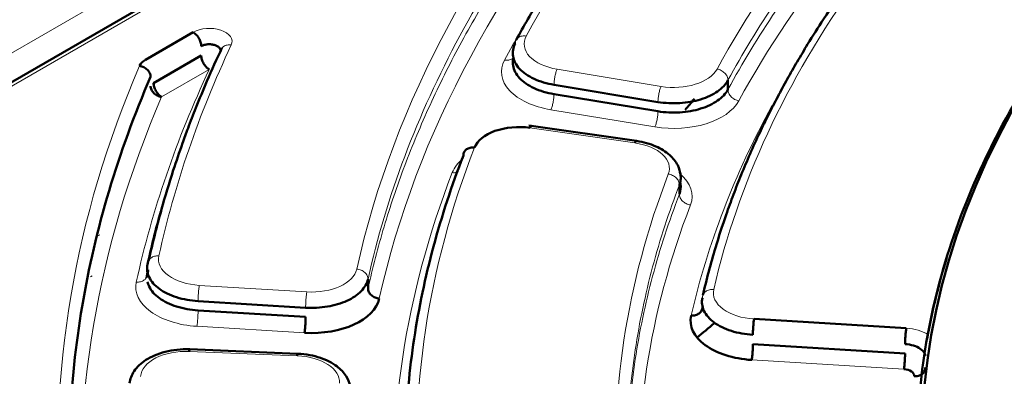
# Model space of a CAD drawing. Header units: millimetres. Extents: x 5 to 579, y 5 to 290.
# Tile 58 of 85: x 327.28 to 335.93, y 201.41 to 204.54. Entities that reach past the tile are written whole.
import ezdxf

# ---------------------------------------------------------------- set-up
doc = ezdxf.new("R2010")
doc.units = ezdxf.units.MM
doc.layers.add('1', color=7, linetype='Continuous', true_color=0xffffff)

msp = doc.modelspace()

# ---------------------------------------------------------------- linework, layer by layer
at = {"layer": '1', "color": 18, "linetype": 'Continuous', "lineweight": 13}
for p, q in [((338.26392, 210.6296), (322.43375, 201.49004)), ((332.01675, 206.73273), (322.99327, 201.52303)), ((328.94506, 204.10198), (328.52619, 203.86014)), ((332.00112, 204.10404), (332.91459, 203.95281)), ((331.94599, 203.74809), (332.85947, 203.59686)), ((332.68402, 203.456), (331.76196, 203.58873)), ((327.98236, 202.64781), (327.96097, 202.63547)), ((327.91639, 202.28893), (327.90112, 202.28011)), ((328.85685, 202.20456), (329.80187, 202.14721)), ((328.83594, 201.84477), (329.78096, 201.78743)), ((329.71677, 201.58563), (328.76885, 201.6239)), ((333.71053, 201.54897), (335.04752, 201.46784))]:
    msp.add_line(p, q, dxfattribs=at)
at = {"layer": '1', "color": 18, "linetype": 'Continuous', "lineweight": 50}
for p, q in [((331.96717, 206.73793), (322.94309, 201.52788)), ((328.38477, 204.18674), (328.80364, 204.42857)), ((328.87435, 204.22445), (328.45548, 203.98261)), ((333.50185, 204.0066), (333.50185, 203.92495)), ((331.97355, 203.96689), (332.88703, 203.81566)), ((332.88703, 203.73401), (331.97355, 203.88524)), ((332.69827, 203.47332), (331.75103, 203.60968)), ((333.0753, 203.00587), (333.0753, 203.08752)), ((330.33964, 202.25862), (330.33964, 202.17697)), ((328.84639, 202.06549), (329.79142, 202.00815)), ((329.79142, 201.9265), (328.84639, 201.98384)), ((333.73144, 201.90876), (335.06842, 201.82763)), ((335.05797, 201.60691), (333.72098, 201.68804)), ((329.7208, 201.6039), (328.77289, 201.64217))]:
    msp.add_line(p, q, dxfattribs=at)
at = {"layer": '1', "color": 18, "linetype": 'Continuous', "lineweight": 13}
for centre, major_axis, start_param, end_param in [((351.91394, 200.74736), (-21.15, 0), 5.7138721, 5.9798339), ((351.91394, 200.74736), (19.4, 0), 2.5734359, 2.8370848), ((351.91394, 200.74736), (21.85, 0), 2.6653333, 3.0143991), ((351.91394, 200.50241), (19.2, 0), 2.5734359, 2.8370848), ((351.91394, 200.50241), (21.65, 0), 2.6653333, 3.0143991), ((351.91394, 200.74736), (-18.7, 0), 5.8916321, 6.1511397), ((328.94506, 204.34692), (0.2, 0), 6.0181334, 8.6393798), ((351.91394, 200.50241), (-21.35, 0), 5.9582702, 5.9798339), ((332.11137, 204.32603), (-0.4, 0), 5.9798339, 7.574729), ((351.91394, 200.74736), (-23.6, 0), 6.0181334, 6.1569122), ((332.11137, 204.08108), (-0.6, 0), 5.9798339, 7.574729), ((351.91394, 200.74736), (24.3, 0), 2.8978692, 3.1911615), ((351.91394, 200.50241), (-23.8, 0), 6.0181334, 6.1569122), ((333.02485, 204.1748), (-0.4, 0), 1.2915436, 2.8370848), ((351.91394, 200.50241), (24.1, 0), 2.8978692, 3.1911615), ((333.02485, 203.92986), (-0.6, 0), 1.2915436, 2.8370848), ((351.91394, 200.50241), (-18.9, 0), 5.9777521, 6.1511397), ((351.91394, 200.74736), (-21.15, 0), 6.0629379, 6.3288998), ((332.58725, 203.23191), (-0.4, 0), 2.9225018, 4.4680429), ((331.66519, 203.1197), (-0.6, 0), 5.6700455, 6.0629379), ((351.91394, 200.50241), (-21.35, 0), 6.0629379, 6.3288998), ((351.91394, 200.74736), (19.4, 0), 2.9225018, 3.1861506), ((332.58725, 202.98696), (-0.6, 0), 2.9225018, 3.7448262), ((351.91394, 200.50241), (19.2, 0), 2.9225018, 3.1861506), ((328.89866, 202.43424), (-0.4, 0), 6.1569122, 7.7492619), ((329.84368, 202.37689), (-0.4, 0), 1.4660766, 3.0143991), ((328.89866, 202.18929), (-0.6, 0), 6.1569122, 7.7492619), ((333.77325, 202.13844), (-0.4, 0), 6.1511397, 7.7492619), ((335.03706, 201.65537), (0.3, 0), 0.7415329, 1.4660766), ((328.74095, 201.39352), (-0.4, 0), 4.6425758, 6.2349255), ((329.68887, 201.35525), (-0.4, 0), 3.0942533, 4.6425758)]:
    msp.add_ellipse(centre, major_axis=major_axis, ratio=0.57735, start_param=start_param, end_param=end_param, dxfattribs=at)
at = {"layer": '1', "color": 18, "linetype": 'Continuous', "lineweight": 50}
for centre, major_axis, start_param, end_param in [((351.91394, 200.79413), (-16.70868, 0), 5.6671386, 8.6393798), ((351.91394, 200.91066), (-15.89931, 0), 5.7447949, 8.6393798), ((328.52619, 204.10509), (0.2, 0), 2.3561945, 2.8978692), ((351.91394, 198.46117), (20.9, 0), 2.6792993, 2.6882988), ((331.66519, 203.36464), (-0.4, 0), 4.4680429, 6.0629379), ((351.91394, 193.76631), (23.12, 0), 2.3422166, 2.3439161), ((351.91394, 200.66571), (-23.7, 0), 6.1226186, 6.1569122), ((351.91394, 200.74736), (-16.75, 0), 6.1061634, 6.1769945), ((351.91394, 200.58406), (23.7, 0), 3.0135783, 3.0153195), ((329.84368, 202.13194), (0.6, 0), 4.6076692, 6.1559918), ((333.77325, 201.89349), (0.6, 0), 3.0095471, 4.6076692), ((351.91394, 194.37868), (-22.62445, 0), 5.672206, 5.6839932), ((335.03706, 201.41043), (-0.1, 0), 3.0486726, 4.6076692)]:
    msp.add_ellipse(centre, major_axis=major_axis, ratio=0.57735, start_param=start_param, end_param=end_param, dxfattribs=at)
for points, knots in [([(334.03291, 207.32231), (333.91161, 207.21288), (333.70483, 207.01967), (333.44806, 206.76418), (333.26685, 206.57521), (333.12377, 206.42076), (332.98069, 206.26134), (332.82668, 206.08294), (332.67041, 205.89374), (332.52446, 205.70918), (332.387, 205.52767), (332.25614, 205.34706), (332.13119, 205.16664), (331.99484, 204.96047), (331.82769, 204.69255), (331.70803, 204.48333), (331.64166, 204.36091)], [0, 0, 0, 0, 0.1190728, 0.2082311, 0.2706845, 0.3170385, 0.3684396, 0.4348059, 0.499291, 0.5601288, 0.6204117, 0.6805558, 0.739294, 0.798255, 0.8825787, 1, 1, 1, 1]), ([(334.54696, 204.84277), (334.4761, 204.74364), (334.35792, 204.57116), (334.21494, 204.34588), (334.10974, 204.17029), (334.02192, 204.01639), (333.93786, 203.8614), (333.85705, 203.70416), (333.77596, 203.53723), (333.69575, 203.36112), (333.61913, 203.18008), (333.54905, 203.00152), (333.4717, 202.78825), (333.37632, 202.49334), (333.31365, 202.25671), (333.28137, 202.11676)], [0, 0, 0, 0, 0.1135964, 0.1965335, 0.2541628, 0.3104889, 0.3682582, 0.4262922, 0.4843274, 0.5520364, 0.6193191, 0.6819104, 0.7461387, 0.8503545, 1, 1, 1, 1]), ([(336.58564, 204.65289), (336.53547, 204.58715), (336.27116, 204.23005), (335.85942, 203.56567), (335.45938, 202.6436), (335.2178, 201.70334), (335.16394, 201.0704), (335.16394, 200.75393)], [0, 0, 0, 0, 0.0537024, 0.2902768, 0.5268512, 0.7634256, 1, 1, 1, 1]), ([(329.05611, 204.29096), (329.01048, 204.19411), (328.93145, 204.01883), (328.83377, 203.78312), (328.76339, 203.60085), (328.69664, 203.41804), (328.61598, 203.18112), (328.51259, 202.83874), (328.44654, 202.57485), (328.41343, 202.42519)], [0, 0, 0, 0, 0.1581624, 0.2854728, 0.381923, 0.4524583, 0.5798681, 0.762382, 1, 1, 1, 1]), ([(328.87435, 204.3061), (328.87821, 204.30833), (328.88658, 204.31242), (328.90532, 204.31891), (328.93187, 204.32356), (328.96504, 204.32291), (328.99611, 204.31613), (329.02174, 204.30394), (329.03726, 204.28947), (329.04233, 204.27931), (329.04357, 204.27518)], [0, 0, 0, 0, 0.0752403, 0.1504807, 0.3004568, 0.4504329, 0.600409, 0.7503851, 0.9003613, 1, 1, 1, 1]), ([(328.94506, 204.10198), (328.94044, 204.10465), (328.93581, 204.10785), (328.92673, 204.11517), (328.92228, 204.1193), (328.91373, 204.12833), (328.90963, 204.13323), (328.90193, 204.14361), (328.89834, 204.14909), (328.89179, 204.16043), (328.88884, 204.16628), (328.8837, 204.17814), (328.88151, 204.18414), (328.87796, 204.19606), (328.87661, 204.20197), (328.87481, 204.2135), (328.87435, 204.21911), (328.87435, 204.22445)], [0, 0, 0, 0, 0.125, 0.125, 0.25, 0.25, 0.375, 0.375, 0.5, 0.5, 0.625, 0.625, 0.75, 0.75, 0.875, 0.875, 1, 1, 1, 1]), ([(331.97355, 203.88524), (331.9101, 203.89575), (331.78915, 203.93189), (331.65942, 204.02218), (331.60941, 204.11695), (331.61075, 204.17631), (331.61491, 204.19666)], [0, 0, 0, 0, 0.2829955, 0.565991, 0.8489865, 1, 1, 1, 1]), ([(328.45548, 203.98261), (328.45548, 203.97727), (328.45593, 203.97166), (328.45774, 203.96014), (328.45909, 203.95422), (328.46263, 203.9423), (328.46482, 203.9363), (328.46997, 203.92444), (328.47292, 203.91859), (328.47946, 203.90725), (328.48306, 203.90177), (328.49075, 203.89139), (328.49485, 203.88649), (328.50341, 203.87746), (328.50786, 203.87333), (328.51693, 203.86601), (328.52156, 203.86281), (328.52619, 203.86014)], [0, 0, 0, 0, 0.125, 0.125, 0.25, 0.25, 0.375, 0.375, 0.5, 0.5, 0.625, 0.625, 0.75, 0.75, 0.875, 0.875, 1, 1, 1, 1]), ([(331.77622, 203.60605), (331.77595, 203.60609), (331.77568, 203.6061), (331.77408, 203.60601), (331.77268, 203.60529), (331.76975, 203.60261), (331.76823, 203.60064), (331.76513, 203.59553), (331.76354, 203.59239), (331.76196, 203.58873)], [0, 0, 0, 0, 0.0658207, 0.0658207, 0.3772138, 0.3772138, 0.6886069, 0.6886069, 1, 1, 1, 1]), ([(332.69828, 203.47332), (332.69674, 203.47355), (332.69227, 203.4717), (332.68717, 203.46328), (332.68402, 203.45599)], [0, 0, 0, 0, 0.3771168, 1, 1, 1, 1]), ([(333.08595, 203.17076), (333.08242, 203.20236), (333.06388, 203.26684), (332.99222, 203.35681), (332.86755, 203.43429), (332.76094, 203.46412), (332.69827, 203.47332)], [0, 0, 0, 0, 0.1981596, 0.4328525, 0.7012227, 1, 1, 1, 1]), ([(331.17727, 203.34606), (331.07439, 203.08076), (330.89915, 202.54604), (330.7292, 201.73578), (330.67036, 201.1076), (330.66394, 200.75071), (330.66394, 200.66577)], [0, 0, 0, 0, 0.3018982, 0.6037964, 0.9056946, 1, 1, 1, 1]), ([(333.0753, 203.08752), (333.08921, 203.12359), (333.09109, 203.16397), (333.0789, 203.20287), (333.07814, 203.20513)], [0, 0, 0, 0, 0.9417859, 1, 1, 1, 1]), ([(328.84639, 201.98384), (328.78084, 201.98782), (328.65107, 202.01122), (328.49629, 202.08693), (328.42364, 202.16912), (328.40578, 202.2206), (328.40273, 202.23445)], [0, 0, 0, 0, 0.2972983, 0.5945966, 0.8918949, 1, 1, 1, 1]), ([(329.78096, 201.78743), (329.78165, 201.79119), (329.78233, 201.79547), (329.78367, 201.80493), (329.78433, 201.8101), (329.7856, 201.82113), (329.7862, 201.827), (329.78734, 201.83918), (329.78787, 201.84551), (329.78884, 201.85838), (329.78928, 201.86493), (329.79004, 201.87799), (329.79036, 201.8845), (329.79088, 201.89726), (329.79108, 201.90349), (329.79135, 201.91544), (329.79142, 201.92115), (329.79142, 201.9265)], [0, 0, 0, 0, 0.125, 0.125, 0.25, 0.25, 0.375, 0.375, 0.5, 0.5, 0.625, 0.625, 0.75, 0.75, 0.875, 0.875, 1, 1, 1, 1]), ([(335.25829, 201.77236), (335.25822, 201.77195), (335.25807, 201.77113), (335.25784, 201.76986), (335.25761, 201.76858), (335.25739, 201.76727), (335.25716, 201.76593), (335.25693, 201.76457), (335.2567, 201.76318), (335.25647, 201.76177), (335.25624, 201.76034), (335.25601, 201.75888), (335.25578, 201.75739), (335.25555, 201.75588), (335.25531, 201.75434), (335.25508, 201.75278), (335.25485, 201.7512), (335.25462, 201.74959), (335.25438, 201.74795), (335.25415, 201.74629), (335.25391, 201.74461), (335.25368, 201.7429), (335.25344, 201.74116), (335.25321, 201.7394), (335.25297, 201.73762), (335.25273, 201.73581), (335.25249, 201.73397), (335.25231, 201.73253), (335.2522, 201.7317), (335.25218, 201.73149)], [0, 0, 0, 0, 0.0358817, 0.0718909, 0.1080324, 0.1443114, 0.1807327, 0.217301, 0.2540212, 0.2908981, 0.3279362, 0.3651401, 0.4025144, 0.4400635, 0.4777919, 0.5157039, 0.5538038, 0.5920958, 0.6305841, 0.6692728, 0.7081658, 0.7472672, 0.7865809, 0.8261106, 0.8658603, 0.9058336, 0.9460341, 0.9864655, 1, 1, 1, 1]), ([(333.72099, 201.68804), (333.72099, 201.6827), (333.72092, 201.67698), (333.72065, 201.66504), (333.72045, 201.6588), (333.71993, 201.64605), (333.7196, 201.63954), (333.71884, 201.62647), (333.71841, 201.61993), (333.71744, 201.60705), (333.71691, 201.60073), (333.71577, 201.58854), (333.71516, 201.58268), (333.7139, 201.57165), (333.71324, 201.56647), (333.7119, 201.55702), (333.71122, 201.55273), (333.71053, 201.54897)], [0, 0, 0, 0, 0.125, 0.125, 0.25, 0.25, 0.375, 0.375, 0.5, 0.5, 0.625, 0.625, 0.75, 0.75, 0.875, 0.875, 1, 1, 1, 1]), ([(335.05797, 201.68856), (335.08365, 201.687), (335.13448, 201.67797), (335.19569, 201.64879), (335.22714, 201.61496), (335.23482, 201.59251), (335.23611, 201.58484)], [0, 0, 0, 0, 0.2846469, 0.5692937, 0.8539406, 1, 1, 1, 1]), ([(328.77289, 201.64217), (328.73522, 201.64361), (328.66258, 201.64127), (328.55711, 201.62275), (328.4644, 201.59158), (328.36397, 201.53892), (328.27719, 201.45679), (328.24933, 201.3821), (328.24405, 201.34387)], [0, 0, 0, 0, 0.1464078, 0.2875247, 0.4225199, 0.5513698, 0.7892436, 1, 1, 1, 1]), ([(328.77289, 201.64217), (328.77284, 201.64217), (328.77279, 201.64216), (328.77235, 201.64197), (328.77195, 201.64116), (328.7711, 201.63829), (328.77066, 201.63622), (328.76977, 201.63091), (328.76931, 201.62767), (328.76886, 201.6239)], [0, 0, 0, 0, 0.0455738, 0.0455738, 0.3637159, 0.3637159, 0.6818579, 0.6818579, 1, 1, 1, 1]), ([(329.72081, 201.6039), (329.72038, 201.60392), (329.71912, 201.60168), (329.71768, 201.59312), (329.71677, 201.58563)], [0, 0, 0, 0, 0.3636147, 1, 1, 1, 1]), ([(330.18199, 201.32109), (330.17504, 201.35134), (330.14951, 201.41539), (330.06478, 201.50303), (329.94793, 201.56307), (329.82564, 201.59468), (329.75717, 201.60239), (329.7208, 201.6039)], [0, 0, 0, 0, 0.1760514, 0.4034151, 0.6786761, 0.8341908, 1, 1, 1, 1]), ([(335.04752, 201.46784), (335.0482, 201.4716), (335.04888, 201.47589), (335.05023, 201.48534), (335.05088, 201.49052), (335.05215, 201.50155), (335.05275, 201.50741), (335.05389, 201.5196), (335.05442, 201.52592), (335.05539, 201.5388), (335.05583, 201.54534), (335.05659, 201.5584), (335.05691, 201.56492), (335.05744, 201.57767), (335.05763, 201.58391), (335.0579, 201.59585), (335.05797, 201.60157), (335.05797, 201.60691)], [0, 0, 0, 0, 0.125, 0.125, 0.25, 0.25, 0.375, 0.375, 0.5, 0.5, 0.625, 0.625, 0.75, 0.75, 0.875, 0.875, 1, 1, 1, 1])]:
    msp.add_open_spline(points, degree=3, knots=knots, dxfattribs=at)
at = {"layer": '1', "color": 18, "linetype": 'Continuous', "lineweight": 13}
for points in [[(333.50185, 204.0066), (333.62896, 204.24011), (333.90994, 204.70244), (334.40953, 205.37829), (334.98514, 206.03368), (335.41796, 206.45513), (335.64608, 206.66145)], [(330.33964, 202.25862), (330.41987, 202.62083), (330.63522, 203.34161), (331.12013, 204.40211), (331.76325, 205.43418), (332.2944, 206.09821), (332.58437, 206.42273)], [(330.33964, 202.17697), (330.37977, 202.35814), (330.47372, 202.71945), (330.65546, 203.25736), (330.87766, 203.79019), (331.13991, 204.31691), (331.4417, 204.83652), (331.78247, 205.34804), (332.16155, 205.85049), (332.43934, 206.17877), (332.58437, 206.34109)], [(331.6342, 204.33062), (331.6342, 204.34123), (331.63917, 204.36181), (331.66041, 204.38511), (331.69213, 204.39755), (331.71722, 204.39726), (331.72964, 204.39502)], [(329.13808, 204.31668), (329.12553, 204.31864), (329.10015, 204.31837), (329.06807, 204.30523), (329.04659, 204.28145), (329.04157, 204.26077), (329.04157, 204.25015)], [(331.97355, 203.96689), (331.97355, 203.97751), (331.97499, 204.00187), (331.98112, 204.04136), (331.99028, 204.07798), (331.99753, 204.09682), (332.00112, 204.10404)], [(333.50185, 204.0066), (333.50185, 204.01722), (333.49688, 204.03959), (333.47565, 204.07059), (333.44394, 204.09451), (333.41885, 204.10331), (333.40645, 204.10556)], [(333.50185, 203.92495), (333.50185, 203.91433), (333.50681, 203.89196), (333.52804, 203.86097), (333.55975, 203.83705), (333.58484, 203.82824), (333.59724, 203.82599)], [(332.88703, 203.73401), (332.88703, 203.72339), (332.8856, 203.69903), (332.87946, 203.65954), (332.8703, 203.62293), (332.86305, 203.60408), (332.85947, 203.59686)], [(333.0753, 203.08752), (333.0753, 203.09814), (333.07022, 203.12027), (333.0485, 203.1502), (333.01605, 203.17254), (332.99039, 203.18009), (332.97769, 203.18172)], [(333.0753, 203.00587), (333.0753, 202.99525), (333.08038, 202.97313), (333.1021, 202.9432), (333.13455, 202.92086), (333.16021, 202.91331), (333.17291, 202.91168)], [(328.50184, 202.46332), (328.48894, 202.46427), (328.46285, 202.46193), (328.42988, 202.44617), (328.4078, 202.42065), (328.40264, 202.39956), (328.40264, 202.38894)], [(330.33964, 202.25862), (330.33964, 202.26924), (330.33448, 202.29109), (330.31241, 202.31986), (330.27944, 202.34047), (330.25335, 202.34664), (330.24045, 202.34759)], [(328.40264, 202.30729), (328.40264, 202.29667), (328.39748, 202.27558), (328.3754, 202.25006), (328.34242, 202.2343), (328.31634, 202.23197), (328.30343, 202.23291)], [(328.84639, 202.06549), (328.84639, 202.07611), (328.84694, 202.10057), (328.84926, 202.14049), (328.85274, 202.17774), (328.85549, 202.19709), (328.85685, 202.20456)], [(333.2776, 202.09479), (333.2776, 202.10541), (333.28276, 202.12649), (333.30482, 202.15194), (333.33777, 202.16758), (333.36384, 202.16983), (333.37673, 202.16884)]]:
    msp.add_open_spline(points, degree=3, dxfattribs=at)
for points, knots in [([(333.50185, 203.92495), (333.62898, 204.15851), (333.76945, 204.38964), (334.07646, 204.84607), (334.243, 205.07136), (334.60141, 205.51511), (334.79328, 205.73358), (335.20154, 206.16275), (335.41792, 206.37345), (335.64608, 206.5798)], [0, 0, 0, 0, 0.25, 0.25, 0.5, 0.5, 0.75, 0.75, 1, 1, 1, 1]), ([(331.61932, 204.20788), (331.61558, 204.20351), (331.60334, 204.19264), (331.57628, 204.18203), (331.55118, 204.18232), (331.53877, 204.18456)], [0, 0, 0, 0, 0.2185592, 0.6092796, 1, 1, 1, 1]), ([(332.88703, 203.81566), (332.88703, 203.82101), (332.88721, 203.82671), (332.88791, 203.83861), (332.88844, 203.8448), (332.88982, 203.85746), (332.89067, 203.86392), (332.89268, 203.87684), (332.89383, 203.8833), (332.89638, 203.896), (332.89778, 203.90223), (332.90078, 203.91421), (332.90238, 203.91996), (332.90571, 203.93076), (332.90745, 203.93581), (332.91099, 203.94502), (332.91279, 203.94918), (332.91459, 203.95281)], [0, 0, 0, 0, 0.125, 0.125, 0.25, 0.25, 0.375, 0.375, 0.5, 0.5, 0.625, 0.625, 0.75, 0.75, 0.875, 0.875, 1, 1, 1, 1]), ([(331.97355, 203.88524), (331.97355, 203.8799), (331.97338, 203.87419), (331.97267, 203.86229), (331.97215, 203.8561), (331.97076, 203.84344), (331.96991, 203.83699), (331.96791, 203.82406), (331.96676, 203.8176), (331.9642, 203.8049), (331.9628, 203.79868), (331.9598, 203.7867), (331.9582, 203.78095), (331.95487, 203.77014), (331.95314, 203.76509), (331.9496, 203.75588), (331.94779, 203.75172), (331.94599, 203.74809)], [0, 0, 0, 0, 0.125, 0.125, 0.25, 0.25, 0.375, 0.375, 0.5, 0.5, 0.625, 0.625, 0.75, 0.75, 0.875, 0.875, 1, 1, 1, 1]), ([(331.13453, 203.20241), (331.12904, 203.19999), (331.11187, 203.19444), (331.09238, 203.19374), (331.07968, 203.19538)], [0, 0, 0, 0, 0.34197, 1, 1, 1, 1]), ([(332.61394, 200.66572), (332.61394, 200.74503), (332.61993, 201.06918), (332.67346, 201.63758), (332.8261, 202.3671), (332.98316, 202.8486), (333.0753, 203.08752)], [0, 0, 0, 0, 0.097456, 0.398304, 0.699152, 1, 1, 1, 1]), ([(332.61429, 200.6506), (332.61488, 200.70774), (332.61623, 200.76487), (332.6274, 201.06675), (332.65043, 201.31134), (332.72434, 201.79911), (332.77522, 202.04229), (332.90462, 202.52619), (332.98314, 202.76691), (333.0753, 203.00587)], [0, 0, 0, 0, 0.0721769, 0.0721769, 0.3814513, 0.3814513, 0.6907256, 0.6907256, 1, 1, 1, 1]), ([(329.79142, 202.00815), (329.79142, 202.01349), (329.79148, 202.0192), (329.79175, 202.03115), (329.79195, 202.03739), (329.79247, 202.05014), (329.7928, 202.05665), (329.79356, 202.06972), (329.794, 202.07626), (329.79496, 202.08914), (329.79549, 202.09546), (329.79663, 202.10765), (329.79724, 202.11351), (329.7985, 202.12454), (329.79916, 202.12972), (329.8005, 202.13917), (329.80119, 202.14346), (329.80187, 202.14721)], [0, 0, 0, 0, 0.125, 0.125, 0.25, 0.25, 0.375, 0.375, 0.5, 0.5, 0.625, 0.625, 0.75, 0.75, 0.875, 0.875, 1, 1, 1, 1]), ([(328.84639, 201.98384), (328.84639, 201.9785), (328.84633, 201.97278), (328.84606, 201.96084), (328.84586, 201.9546), (328.84534, 201.94185), (328.84501, 201.93533), (328.84425, 201.92227), (328.84381, 201.91573), (328.84285, 201.90285), (328.84232, 201.89653), (328.84118, 201.88434), (328.84057, 201.87848), (328.83931, 201.86745), (328.83865, 201.86227), (328.83731, 201.85282), (328.83662, 201.84853), (328.83594, 201.84477)], [0, 0, 0, 0, 0.125, 0.125, 0.25, 0.25, 0.375, 0.375, 0.5, 0.5, 0.625, 0.625, 0.75, 0.75, 0.875, 0.875, 1, 1, 1, 1])]:
    msp.add_open_spline(points, degree=3, knots=knots, dxfattribs=at)
at = {"layer": '1', "color": 18, "linetype": 'Continuous', "lineweight": 50}
for points, degree in [([(328.80364, 204.42857), (328.81284, 204.42326), (328.83143, 204.40828), (328.85494, 204.37654), (328.87067, 204.34031), (328.87435, 204.31672), (328.87435, 204.3061)], 3), ([(331.6342, 204.33062), (331.61448, 204.29424), (331.60021, 204.21605), (331.65942, 204.10383), (331.78915, 204.01354), (331.9101, 203.9774), (331.97355, 203.96689)], 3), ([(329.04354, 204.2753), (329.04757, 204.27818), (329.04805, 204.27853)], 2), ([(328.42914, 204.03737), (328.42914, 204.04799), (328.42409, 204.07019), (328.4025, 204.10043), (328.37024, 204.12323), (328.34472, 204.13114), (328.3321, 204.13295)], 3), ([(327.74367, 199.97342), (327.71437, 200.31441), (327.69908, 200.9979), (327.8063, 202.02114), (328.04304, 203.03711), (328.28644, 203.70605), (328.42914, 204.03737)], 3), ([(332.88703, 203.81566), (332.94855, 203.80548), (333.07983, 203.79887), (333.26765, 203.83256), (333.41985, 203.90447), (333.48266, 203.97135), (333.50185, 204.0066)], 3), ([(328.52619, 203.86014), (328.51357, 203.86195), (328.48805, 203.86986), (328.45579, 203.89266), (328.43419, 203.9229), (328.42914, 203.9451), (328.42914, 203.95572)], 3), ([(333.50185, 203.92495), (333.48266, 203.8897), (333.41985, 203.82282), (333.26765, 203.75091), (333.07983, 203.71722), (332.94855, 203.72383), (332.88703, 203.73401)], 3), ([(331.27485, 203.4151), (331.26216, 203.41674), (331.2365, 203.41581), (331.20406, 203.40183), (331.18235, 203.3775), (331.17727, 203.35668), (331.17727, 203.34606)], 3), ([(333.08468, 203.09769), (333.09001, 203.06698), (333.08682, 203.03575), (333.0753, 203.00587)], 3), ([(333.07945, 203.11176), (333.08268, 203.10405), (333.08485, 203.09653), (333.08595, 203.08911)], 3), ([(328.39184, 202.27104), (328.39699, 202.29459), (328.40224, 202.31813), (328.4076, 202.34166)], 3), ([(328.40264, 202.38894), (328.39434, 202.35119), (328.40408, 202.2729), (328.49629, 202.16858), (328.65107, 202.09287), (328.78084, 202.06947), (328.84639, 202.06549)], 3), ([(329.79142, 202.00815), (329.85518, 202.00428), (329.9867, 202.01097), (330.16176, 202.06318), (330.29, 202.14954), (330.33151, 202.22191), (330.33964, 202.25862)], 3), ([(330.33964, 202.17697), (330.33964, 202.16635), (330.3448, 202.1445), (330.36688, 202.11573), (330.39985, 202.09513), (330.42593, 202.08895), (330.43883, 202.088)], 3), ([(333.2776, 202.09479), (333.26889, 202.05694), (333.27799, 201.97832), (333.36988, 201.87341), (333.52496, 201.79723), (333.6552, 201.77368), (333.72099, 201.76969)], 3), ([(333.17847, 201.9391), (333.19137, 201.93811), (333.21743, 201.94036), (333.25038, 201.956), (333.27244, 201.98145), (333.2776, 202.00252), (333.2776, 202.01314)], 3), ([(333.72099, 201.76969), (333.72099, 201.78031), (333.72153, 201.80477), (333.72386, 201.84469), (333.72733, 201.88194), (333.73008, 201.90129), (333.73144, 201.90876)], 3), ([(335.06842, 201.82763), (335.06706, 201.82016), (335.06431, 201.80081), (335.06084, 201.76356), (335.05851, 201.72364), (335.05797, 201.69918), (335.05797, 201.68856)], 3), ([(335.2362, 201.48136), (335.2362, 201.47074), (335.23102, 201.44955), (335.20886, 201.4236), (335.17577, 201.40721), (335.14958, 201.40437), (335.13663, 201.40507)], 3)]:
    msp.add_open_spline(points, degree=degree, dxfattribs=at)

doc.saveas('drawing.dxf')
